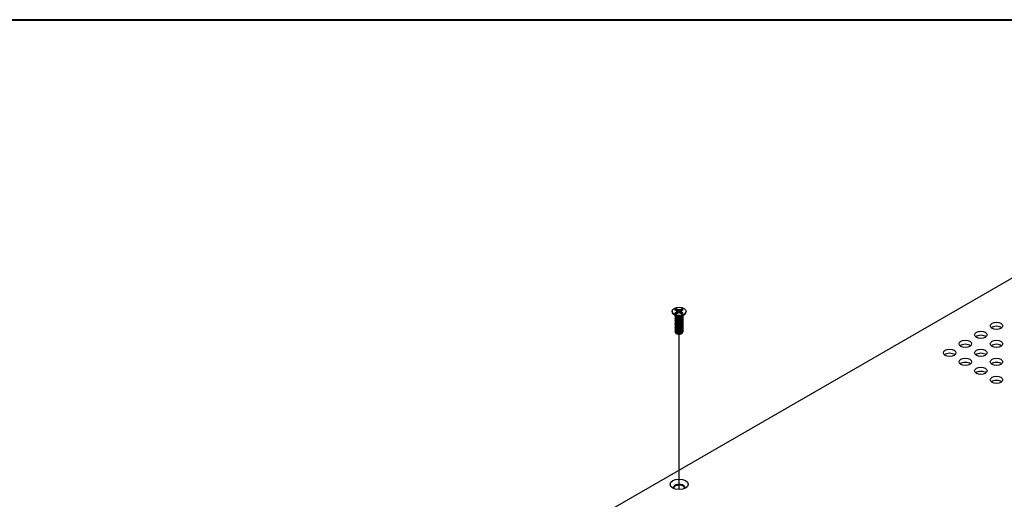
# Model space of a CAD drawing. Header units: millimetres. Extents: x 64 to 1798, y 64 to 1380.
# Tile 64 of 73: x 1210 to 1493, y 1237 to 1375. Entities that reach past the tile are written whole.
import ezdxf

# ---------------------------------------------------------------- set-up
doc = ezdxf.new("R2010")
doc.units = ezdxf.units.MM
doc.header["$LTSCALE"] = 6.666667
for name, color, linetype, lineweight in [('Border (ANSI)', 7, 'Continuous', 40), ('Tweak Trail (ANSI)', 7, 'Continuous', 25), ('Visible (ANSI)', 7, 'Continuous', 25)]:
    doc.layers.add(name, color=color, linetype=linetype, lineweight=lineweight)

# ---------------------------------------------------------------- blocks, each defined once
blk = doc.blocks.new('Borders Default Border')
at = {"layer": 'Border (ANSI)', "flags": 128}
blk.add_lwpolyline([(9.652, 9.652), (9.652, 206.248), (269.748, 206.248), (269.748, 9.652), (9.652, 9.652)], dxfattribs=at)

msp = doc.modelspace()

# ---------------------------------------------------------------- linework, layer by layer
at = {"layer": 'Tweak Trail (ANSI)'}
msp.add_line((1399.3994, 1239.8478), (1399.3994, 1284.4644), dxfattribs=at)
at = {"layer": 'Visible (ANSI)'}
for p, q in [((1246.5425, 1157.2113), (1545.1325, 1329.6022)), ((1397.3689, 1291.1231), (1397.3689, 1291.0086)), ((1398.2029, 1291.5802), (1398.5988, 1291.3516)), ((1398.5988, 1290.8945), (1398.2029, 1290.6659)), ((1398.5988, 1291.3516), (1398.7628, 1291.1231)), ((1398.7628, 1291.1231), (1398.5988, 1290.8945)), ((1398.638, 1290.4482), (1398.5988, 1290.8945)), ((1399.005, 1291.5861), (1398.6091, 1291.8147)), ((1398.8284, 1290.558), (1398.7628, 1291.1231)), ((1398.9675, 1290.9367), (1399.005, 1291.5861)), ((1399.4009, 1291.4915), (1399.005, 1291.5861)), ((1399.005, 1290.66), (1399.4009, 1290.7547)), ((1399.7968, 1291.5861), (1399.4009, 1291.4915)), ((1399.4009, 1290.7547), (1399.4009, 1291.4915)), ((1399.4009, 1290.7547), (1399.7968, 1290.66)), ((1400.1927, 1291.8147), (1399.7968, 1291.5861)), ((1399.8342, 1290.9367), (1399.7968, 1291.5861)), ((1399.9734, 1290.558), (1400.0389, 1291.1231)), ((1400.0389, 1291.1231), (1400.2029, 1291.3516)), ((1400.2029, 1290.8945), (1400.0389, 1291.1231)), ((1400.1637, 1290.4482), (1400.2029, 1290.8945)), ((1400.2029, 1291.3516), (1400.5988, 1291.5802)), ((1400.5988, 1290.6659), (1400.2029, 1290.8945)), ((1401.4329, 1291.1231), (1401.4329, 1291.0086)), ((1398.5033, 1289.7649), (1397.7981, 1290.2874)), ((1398.263, 1289.7238), (1398.263, 1289.7757)), ((1398.263, 1289.309), (1398.263, 1289.3609)), ((1398.263, 1288.8942), (1398.263, 1288.9461)), ((1398.263, 1288.4795), (1398.263, 1288.5313)), ((1398.263, 1288.0647), (1398.263, 1288.1165)), ((1398.6991, 1289.4875), (1398.5962, 1289.5469)), ((1398.6091, 1290.4315), (1399.005, 1290.66)), ((1399.7968, 1290.66), (1400.1927, 1290.4315)), ((1400.1604, 1289.5209), (1400.2055, 1289.5469)), ((1400.2984, 1289.7649), (1401.0037, 1290.2874)), ((1400.5388, 1289.9312), (1400.5388, 1289.943)), ((1400.5388, 1289.5164), (1400.5388, 1289.5683)), ((1400.5388, 1289.1016), (1400.5388, 1289.1535)), ((1400.5388, 1288.6869), (1400.5388, 1288.7387)), ((1400.5388, 1288.2721), (1400.5388, 1288.3239)), ((1400.5388, 1287.8573), (1400.5388, 1287.9091)), ((1398.263, 1287.6499), (1398.263, 1287.7018)), ((1398.263, 1287.2351), (1398.263, 1287.287)), ((1398.263, 1286.8203), (1398.263, 1286.8722)), ((1398.263, 1286.4056), (1398.263, 1286.4574)), ((1398.263, 1285.9908), (1398.263, 1286.0426)), ((1398.263, 1285.576), (1398.263, 1285.6279)), ((1398.263, 1285.2125), (1398.263, 1285.2131)), ((1400.5388, 1287.4425), (1400.5388, 1287.4944)), ((1400.5388, 1287.0277), (1400.5388, 1287.0796)), ((1400.5388, 1286.613), (1400.5388, 1286.6648)), ((1400.5388, 1286.1982), (1400.5388, 1286.25)), ((1400.5388, 1285.7834), (1400.5388, 1285.8352)), ((1400.5388, 1285.3686), (1400.5388, 1285.4205)), ((1398.8656, 1284.5924), (1398.7985, 1284.6312)), ((1399.9361, 1284.5924), (1400.0611, 1284.6645))]:
    msp.add_line(p, q, dxfattribs=at)
for centre, major_axis in [((1399.4009, 1291.1231), (-2.032, 0)), ((1490.6403, 1286.9421), (-1.7983, 0)), ((1486.1501, 1284.3497), (-1.7983, 0)), ((1481.66, 1281.7573), (-1.7983, 0)), ((1490.6403, 1281.7573), (-1.7983, 0)), ((1477.1699, 1279.165), (-1.7983, 0)), ((1486.1501, 1279.165), (-1.7983, 0)), ((1481.66, 1276.5726), (-1.7983, 0)), ((1490.6403, 1276.5726), (-1.7983, 0)), ((1486.1501, 1273.9802), (-1.7983, 0)), ((1490.6403, 1271.3878), (-1.7983, 0)), ((1399.4009, 1241.3494), (-2.601, 0))]:
    msp.add_ellipse(centre, major_axis=major_axis, ratio=0.57735027, dxfattribs=at)
for centre, major_axis, start_param, end_param in [((1399.4009, 1291.0086), (2.032, 0), 3.14159265, 6.28318531), ((1399.4009, 1291.1231), (-1.4359, 0), 5.29642922, 5.69914506), ((1399.4009, 1291.0094), (1.3986, 0), 2.15828086, 2.46214233), ((1399.4009, 1291.0094), (1.3986, 0), 0.67945032, 0.98331179), ((1399.4009, 1291.1231), (-1.4359, 0), 3.7256329, 4.12834874), ((1399.4009, 1291.1231), (1.4359, 0), 3.7256329, 4.12834874), ((1399.4009, 1290.0115), (-1.1379, 0), 0.11253944, 3.02905321), ((1399.4009, 1290.1688), (-1.1379, 0), 0.66197837, 2.47961428), ((1399.4009, 1291.1231), (1.4359, 0), 5.29642922, 5.69914506), ((1399.4009, 1285.2125), (-1.1379, 0), 0, 0.78539816), ((1490.6403, 1285.7641), (-1.7983, 0), 3.744796, 5.67998196), ((1399.4009, 1284.9014), (-0.7569, 0), 0.78539816, 2.35619449), ((1486.1501, 1283.1717), (-1.7983, 0), 3.744796, 5.67998196), ((1481.66, 1280.5794), (-1.7983, 0), 3.744796, 5.67998196), ((1490.6403, 1280.5794), (-1.7983, 0), 3.744796, 5.67998196), ((1477.1699, 1277.987), (-1.7983, 0), 3.744796, 5.67998196), ((1486.1501, 1277.987), (-1.7983, 0), 3.744796, 5.67998196), ((1481.66, 1275.3946), (-1.7983, 0), 3.744796, 5.67998196), ((1486.1501, 1272.8022), (-1.7983, 0), 3.744796, 5.67998196), ((1490.6403, 1275.3946), (-1.7983, 0), 3.744796, 5.67998196), ((1490.6403, 1270.2099), (-1.7983, 0), 3.744796, 5.67998196), ((1399.4009, 1240.4333), (1.6256, 0), 5.96691699, 9.74104627), ((1399.4009, 1240.1715), (1.6256, 0), 0.13995372, 3.00163893)]:
    msp.add_ellipse(centre, major_axis=major_axis, ratio=0.57735027, start_param=start_param, end_param=end_param, dxfattribs=at)
for points, weights in [([(1398.6257, 1291.6815), (1398.6175, 1291.7472), (1398.6091, 1291.8147)], [1.01218915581, 1.01172679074, 1.01110160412]), ([(1398.6257, 1291.6815), (1398.8375, 1291.2187), (1398.9675, 1290.9367)], [1.53696783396, 1.9683578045, 2.37346205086]), ([(1398.9675, 1290.9367), (1399.0851, 1290.7967), (1399.1765, 1290.701)], [2.07391766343, 2.27571812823, 2.43161931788]), ([(1399.6252, 1290.701), (1399.7167, 1290.7967), (1399.8342, 1290.9367)], [2.43161931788, 2.27571812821, 2.07391766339]), ([(1399.8342, 1290.9367), (1399.9642, 1291.2187), (1400.1761, 1291.6815)], [2.37346205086, 1.9683578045, 1.53696783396]), ([(1400.1761, 1291.6815), (1400.1843, 1291.7472), (1400.1927, 1291.8147)], [1.01218915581, 1.01172679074, 1.01110160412]), ([(1400.2055, 1289.466), (1400.5121, 1289.6659), (1400.5369, 1289.9416)], [1, 0.907347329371, 0.942846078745]), ([(1400.2055, 1289.4142), (1400.5388, 1289.6314), (1400.5388, 1289.9312)], [1, 0.900099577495, 0.949184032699]), ([(1400.2055, 1289.0513), (1400.6656, 1289.3511), (1400.5024, 1289.7492)], [1, 0.867144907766, 0.997779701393]), ([(1400.2055, 1288.9994), (1400.5388, 1289.2166), (1400.5388, 1289.5164)], [1, 0.900099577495, 0.949184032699]), ([(1400.2055, 1288.6365), (1400.6656, 1288.9363), (1400.5024, 1289.3344)], [1, 0.867144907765, 0.997779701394]), ([(1400.2055, 1288.5846), (1400.5388, 1288.8018), (1400.5388, 1289.1016)], [1, 0.900099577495, 0.949184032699]), ([(1400.2055, 1288.2217), (1400.6656, 1288.5215), (1400.5024, 1288.9196)], [1, 0.867144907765, 0.997779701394]), ([(1400.2055, 1288.1698), (1400.5388, 1288.3871), (1400.5388, 1288.6869)], [1, 0.900099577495, 0.949184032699]), ([(1400.2055, 1287.8069), (1400.6656, 1288.1068), (1400.5024, 1288.5048)], [1, 0.867144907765, 0.997779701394]), ([(1400.2055, 1287.7551), (1400.5388, 1287.9723), (1400.5388, 1288.2721)], [1, 0.900099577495, 0.949184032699]), ([(1400.2055, 1287.3921), (1400.6656, 1287.692), (1400.5024, 1288.09)], [1, 0.867144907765, 0.997779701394]), ([(1400.2055, 1287.3403), (1400.5388, 1287.5575), (1400.5388, 1287.8573)], [1, 0.900099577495, 0.949184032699]), ([(1400.2055, 1286.9774), (1400.6656, 1287.2772), (1400.5024, 1287.6753)], [1, 0.867144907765, 0.997779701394]), ([(1400.2055, 1286.9255), (1400.5388, 1287.1427), (1400.5388, 1287.4425)], [1, 0.900099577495, 0.949184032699]), ([(1400.2055, 1286.5626), (1400.6656, 1286.8624), (1400.5024, 1287.2605)], [1, 0.867144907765, 0.997779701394]), ([(1400.2055, 1286.5107), (1400.5388, 1286.7279), (1400.5388, 1287.0277)], [1, 0.900099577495, 0.949184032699]), ([(1400.2055, 1286.1478), (1400.6656, 1286.4476), (1400.5024, 1286.8457)], [1, 0.867144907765, 0.997779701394]), ([(1400.2055, 1286.0959), (1400.5388, 1286.3132), (1400.5388, 1286.613)], [1, 0.900099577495, 0.949184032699]), ([(1400.2055, 1285.733), (1400.6656, 1286.0329), (1400.5024, 1286.4309)], [1, 0.867144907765, 0.997779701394]), ([(1400.2055, 1285.6812), (1400.5388, 1285.8984), (1400.5388, 1286.1982)], [1, 0.900099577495, 0.949184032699]), ([(1400.2055, 1285.3182), (1400.6656, 1285.6181), (1400.5024, 1286.0161)], [1, 0.867144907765, 0.997779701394]), ([(1400.2055, 1285.2664), (1400.5388, 1285.4836), (1400.5388, 1285.7834)], [1, 0.900099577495, 0.949184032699]), ([(1400.2055, 1284.9034), (1400.6656, 1285.2033), (1400.5024, 1285.6014)], [1, 0.867144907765, 0.997779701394]), ([(1400.2055, 1284.8516), (1400.5388, 1285.0688), (1400.5388, 1285.3686)], [1, 0.900099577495, 0.949184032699])]:
    msp.add_rational_spline(points, weights, degree=2, dxfattribs=at)
for points, weights, knots in [([(1398.2835, 1289.8871), (1398.234, 1289.7545), (1398.3017, 1289.6223), (1398.4718, 1289.2905), (1399.1064, 1289.2269), (1399.741, 1289.1633), (1400.2055, 1289.466)], [0.934199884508, 0.941930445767, 1, 0.866025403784, 1, 0.866025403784, 1], [0.7871516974, 0.7871516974, 0.7871516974, 0.7916666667, 0.7916666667, 0.8020833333, 0.8020833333, 0.8125, 0.8125, 0.8125]), ([(1398.3181, 1289.5415), (1398.2147, 1289.3773), (1398.3017, 1289.2075), (1398.4718, 1288.8757), (1399.1064, 1288.8121), (1399.741, 1288.7485), (1400.2055, 1289.0513)], [0.933615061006, 0.926660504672, 1, 0.866025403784, 1, 0.866025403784, 1], [0.7234644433, 0.7234644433, 0.7234644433, 0.7291666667, 0.7291666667, 0.7395833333, 0.7395833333, 0.75, 0.75, 0.75]), ([(1398.3181, 1289.1267), (1398.2147, 1288.9625), (1398.3017, 1288.7927), (1398.4718, 1288.4609), (1399.1064, 1288.3973), (1399.741, 1288.3337), (1400.2055, 1288.6365)], [0.933615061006, 0.926660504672, 1, 0.866025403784, 1, 0.866025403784, 1], [0.6609644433, 0.6609644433, 0.6609644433, 0.6666666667, 0.6666666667, 0.6770833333, 0.6770833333, 0.6875, 0.6875, 0.6875]), ([(1398.3181, 1288.712), (1398.2147, 1288.5477), (1398.3017, 1288.3779), (1398.4718, 1288.0461), (1399.1064, 1287.9825), (1399.741, 1287.9189), (1400.2055, 1288.2217)], [0.933615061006, 0.926660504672, 1, 0.866025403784, 1, 0.866025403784, 1], [0.5984644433, 0.5984644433, 0.5984644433, 0.6041666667, 0.6041666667, 0.6145833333, 0.6145833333, 0.625, 0.625, 0.625]), ([(1398.3181, 1288.2972), (1398.2147, 1288.1329), (1398.3017, 1287.9632), (1398.4718, 1287.6313), (1399.1064, 1287.5677), (1399.741, 1287.5041), (1400.2055, 1287.8069)], [0.933615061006, 0.926660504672, 1, 0.866025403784, 1, 0.866025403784, 1], [0.5359644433, 0.5359644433, 0.5359644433, 0.5416666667, 0.5416666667, 0.5520833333, 0.5520833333, 0.5625, 0.5625, 0.5625]), ([(1398.3181, 1287.8824), (1398.2147, 1287.7181), (1398.3017, 1287.5484), (1398.4718, 1287.2166), (1399.1064, 1287.153), (1399.741, 1287.0894), (1400.2055, 1287.3921)], [0.933615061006, 0.926660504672, 1, 0.866025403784, 1, 0.866025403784, 1], [0.4734644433, 0.4734644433, 0.4734644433, 0.4791666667, 0.4791666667, 0.4895833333, 0.4895833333, 0.5, 0.5, 0.5]), ([(1398.263, 1289.7238), (1398.263, 1289.6461), (1398.3017, 1289.5704), (1398.4718, 1289.2386), (1399.1064, 1289.175), (1399.741, 1289.1114), (1400.2055, 1289.4142)], [0.949184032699, 0.965925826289, 1, 0.866025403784, 1, 0.866025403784, 1], [0.7265173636, 0.7265173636, 0.7265173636, 0.7291666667, 0.7291666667, 0.7395833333, 0.7395833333, 0.75, 0.75, 0.75]), ([(1398.263, 1289.309), (1398.263, 1289.2313), (1398.3017, 1289.1557), (1398.4718, 1288.8238), (1399.1064, 1288.7602), (1399.741, 1288.6966), (1400.2055, 1288.9994)], [0.949184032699, 0.965925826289, 1, 0.866025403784, 1, 0.866025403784, 1], [0.6640173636, 0.6640173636, 0.6640173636, 0.6666666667, 0.6666666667, 0.6770833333, 0.6770833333, 0.6875, 0.6875, 0.6875]), ([(1398.263, 1288.8942), (1398.263, 1288.8165), (1398.3017, 1288.7409), (1398.4718, 1288.4091), (1399.1064, 1288.3455), (1399.741, 1288.2818), (1400.2055, 1288.5846)], [0.949184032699, 0.965925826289, 1, 0.866025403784, 1, 0.866025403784, 1], [0.6015173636, 0.6015173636, 0.6015173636, 0.6041666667, 0.6041666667, 0.6145833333, 0.6145833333, 0.625, 0.625, 0.625]), ([(1398.263, 1288.4795), (1398.263, 1288.4018), (1398.3017, 1288.3261), (1398.4718, 1287.9943), (1399.1064, 1287.9307), (1399.741, 1287.8671), (1400.2055, 1288.1698)], [0.949184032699, 0.965925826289, 1, 0.866025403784, 1, 0.866025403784, 1], [0.5390173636, 0.5390173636, 0.5390173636, 0.5416666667, 0.5416666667, 0.5520833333, 0.5520833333, 0.5625, 0.5625, 0.5625]), ([(1398.263, 1288.0647), (1398.263, 1287.987), (1398.3017, 1287.9113), (1398.4718, 1287.5795), (1399.1064, 1287.5159), (1399.741, 1287.4523), (1400.2055, 1287.7551)], [0.949184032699, 0.965925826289, 1, 0.866025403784, 1, 0.866025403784, 1], [0.4765173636, 0.4765173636, 0.4765173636, 0.4791666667, 0.4791666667, 0.4895833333, 0.4895833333, 0.5, 0.5, 0.5]), ([(1399.0075, 1289.1875), (1399.0964, 1289.1669), (1399.1953, 1289.1593), (1399.391, 1289.1443), (1399.5879, 1289.1895)], [0.949876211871, 0.966622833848, 1, 0.936018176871, 0.933147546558], [0.73698822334, 0.73698822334, 0.73698822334, 0.73958333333, 0.73958333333, 0.74455798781, 0.74455798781, 0.74455798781]), ([(1399.0075, 1288.7728), (1399.0964, 1288.7521), (1399.1953, 1288.7445), (1399.391, 1288.7295), (1399.5879, 1288.7747)], [0.94987621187, 0.966622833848, 1, 0.936018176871, 0.933147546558], [0.67448822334, 0.67448822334, 0.67448822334, 0.67708333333, 0.67708333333, 0.68205798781, 0.68205798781, 0.68205798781]), ([(1399.0075, 1288.358), (1399.0964, 1288.3373), (1399.1953, 1288.3297), (1399.391, 1288.3147), (1399.5879, 1288.3599)], [0.949876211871, 0.966622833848, 1, 0.936018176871, 0.933147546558], [0.61198822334, 0.61198822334, 0.61198822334, 0.61458333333, 0.61458333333, 0.61955798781, 0.61955798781, 0.61955798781]), ([(1399.0075, 1287.9432), (1399.0964, 1287.9225), (1399.1953, 1287.9149), (1399.391, 1287.8999), (1399.5879, 1287.9451)], [0.949876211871, 0.966622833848, 1, 0.936018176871, 0.933147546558], [0.54948822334, 0.54948822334, 0.54948822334, 0.55208333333, 0.55208333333, 0.55705798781, 0.55705798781, 0.55705798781]), ([(1398.3181, 1287.4676), (1398.2147, 1287.3034), (1398.3017, 1287.1336), (1398.4718, 1286.8018), (1399.1064, 1286.7382), (1399.741, 1286.6746), (1400.2055, 1286.9774)], [0.933615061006, 0.926660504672, 1, 0.866025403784, 1, 0.866025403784, 1], [0.4109644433, 0.4109644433, 0.4109644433, 0.4166666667, 0.4166666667, 0.4270833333, 0.4270833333, 0.4375, 0.4375, 0.4375]), ([(1398.3181, 1287.0528), (1398.2147, 1286.8886), (1398.3017, 1286.7188), (1398.4718, 1286.387), (1399.1064, 1286.3234), (1399.741, 1286.2598), (1400.2055, 1286.5626)], [0.933615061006, 0.926660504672, 1, 0.866025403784, 1, 0.866025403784, 1], [0.3484644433, 0.3484644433, 0.3484644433, 0.3541666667, 0.3541666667, 0.3645833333, 0.3645833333, 0.375, 0.375, 0.375]), ([(1398.3181, 1286.6381), (1398.2147, 1286.4738), (1398.3017, 1286.304), (1398.4718, 1285.9722), (1399.1064, 1285.9086), (1399.741, 1285.845), (1400.2055, 1286.1478)], [0.933615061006, 0.926660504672, 1, 0.866025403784, 1, 0.866025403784, 1], [0.2859644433, 0.2859644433, 0.2859644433, 0.2916666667, 0.2916666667, 0.3020833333, 0.3020833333, 0.3125, 0.3125, 0.3125]), ([(1398.3181, 1286.2233), (1398.2147, 1286.059), (1398.3017, 1285.8893), (1398.4718, 1285.5574), (1399.1064, 1285.4938), (1399.741, 1285.4302), (1400.2055, 1285.733)], [0.933615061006, 0.926660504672, 1, 0.866025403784, 1, 0.866025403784, 1], [0.2234644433, 0.2234644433, 0.2234644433, 0.2291666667, 0.2291666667, 0.2395833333, 0.2395833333, 0.25, 0.25, 0.25]), ([(1398.3181, 1285.8085), (1398.2147, 1285.6442), (1398.3017, 1285.4745), (1398.4718, 1285.1427), (1399.1064, 1285.0791), (1399.741, 1285.0155), (1400.2055, 1285.3182)], [0.933615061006, 0.926660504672, 1, 0.866025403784, 1, 0.866025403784, 1], [0.1609644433, 0.1609644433, 0.1609644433, 0.1666666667, 0.1666666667, 0.1770833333, 0.1770833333, 0.1875, 0.1875, 0.1875]), ([(1398.263, 1287.6499), (1398.263, 1287.5722), (1398.3017, 1287.4965), (1398.4718, 1287.1647), (1399.1064, 1287.1011), (1399.741, 1287.0375), (1400.2055, 1287.3403)], [0.949184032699, 0.965925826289, 1, 0.866025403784, 1, 0.866025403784, 1], [0.4140173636, 0.4140173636, 0.4140173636, 0.4166666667, 0.4166666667, 0.4270833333, 0.4270833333, 0.4375, 0.4375, 0.4375]), ([(1398.263, 1287.2351), (1398.263, 1287.1574), (1398.3017, 1287.0818), (1398.4718, 1286.7499), (1399.1064, 1286.6863), (1399.741, 1286.6227), (1400.2055, 1286.9255)], [0.949184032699, 0.965925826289, 1, 0.866025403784, 1, 0.866025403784, 1], [0.3515173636, 0.3515173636, 0.3515173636, 0.3541666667, 0.3541666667, 0.3645833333, 0.3645833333, 0.375, 0.375, 0.375]), ([(1398.263, 1286.8203), (1398.263, 1286.7426), (1398.3017, 1286.667), (1398.4718, 1286.3352), (1399.1064, 1286.2716), (1399.741, 1286.2079), (1400.2055, 1286.5107)], [0.949184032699, 0.965925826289, 1, 0.866025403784, 1, 0.866025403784, 1], [0.2890173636, 0.2890173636, 0.2890173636, 0.2916666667, 0.2916666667, 0.3020833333, 0.3020833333, 0.3125, 0.3125, 0.3125]), ([(1398.263, 1286.4056), (1398.263, 1286.3279), (1398.3017, 1286.2522), (1398.4718, 1285.9204), (1399.1064, 1285.8568), (1399.741, 1285.7932), (1400.2055, 1286.0959)], [0.949184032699, 0.965925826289, 1, 0.866025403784, 1, 0.866025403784, 1], [0.2265173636, 0.2265173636, 0.2265173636, 0.2291666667, 0.2291666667, 0.2395833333, 0.2395833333, 0.25, 0.25, 0.25]), ([(1398.263, 1285.9908), (1398.263, 1285.9131), (1398.3017, 1285.8374), (1398.4718, 1285.5056), (1399.1064, 1285.442), (1399.741, 1285.3784), (1400.2055, 1285.6812)], [0.949184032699, 0.965925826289, 1, 0.866025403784, 1, 0.866025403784, 1], [0.1640173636, 0.1640173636, 0.1640173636, 0.1666666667, 0.1666666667, 0.1770833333, 0.1770833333, 0.1875, 0.1875, 0.1875]), ([(1398.263, 1285.576), (1398.263, 1285.4983), (1398.3017, 1285.4226), (1398.4718, 1285.0908), (1399.1064, 1285.0272), (1399.741, 1284.9636), (1400.2055, 1285.2664)], [0.949184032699, 0.965925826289, 1, 0.866025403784, 1, 0.866025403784, 1], [0.1015173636, 0.1015173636, 0.1015173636, 0.1041666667, 0.1041666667, 0.1145833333, 0.1145833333, 0.125, 0.125, 0.125]), ([(1398.263, 1285.2185), (1398.2616, 1285.138), (1398.3017, 1285.0597), (1398.4718, 1284.7279), (1399.1064, 1284.6643), (1399.741, 1284.6007), (1400.2055, 1284.9034)], [0.948065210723, 0.96476686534, 1, 0.866025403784, 1, 0.866025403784, 1], [0.1014272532, 0.1014272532, 0.1014272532, 0.1041666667, 0.1041666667, 0.1145833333, 0.1145833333, 0.125, 0.125, 0.125]), ([(1399.0075, 1287.5284), (1399.0964, 1287.5077), (1399.1953, 1287.5002), (1399.391, 1287.4852), (1399.5879, 1287.5303)], [0.94987621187, 0.966622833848, 1, 0.936018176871, 0.933147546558], [0.48698822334, 0.48698822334, 0.48698822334, 0.48958333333, 0.48958333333, 0.49455798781, 0.49455798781, 0.49455798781]), ([(1399.0075, 1287.1136), (1399.0964, 1287.093), (1399.1953, 1287.0854), (1399.391, 1287.0704), (1399.5879, 1287.1156)], [0.94987621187, 0.966622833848, 1, 0.936018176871, 0.933147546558], [0.42448822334, 0.42448822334, 0.42448822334, 0.42708333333, 0.42708333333, 0.43205798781, 0.43205798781, 0.43205798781]), ([(1399.0075, 1286.6989), (1399.0964, 1286.6782), (1399.1953, 1286.6706), (1399.391, 1286.6556), (1399.5879, 1286.7008)], [0.94987621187, 0.966622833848, 1, 0.936018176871, 0.933147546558], [0.36198822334, 0.36198822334, 0.36198822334, 0.36458333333, 0.36458333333, 0.36955798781, 0.36955798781, 0.36955798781]), ([(1399.0075, 1286.2841), (1399.0964, 1286.2634), (1399.1953, 1286.2558), (1399.391, 1286.2408), (1399.5879, 1286.286)], [0.94987621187, 0.966622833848, 1, 0.936018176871, 0.933147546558], [0.29948822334, 0.29948822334, 0.29948822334, 0.30208333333, 0.30208333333, 0.30705798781, 0.30705798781, 0.30705798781]), ([(1399.0075, 1285.8693), (1399.0964, 1285.8486), (1399.1953, 1285.841), (1399.391, 1285.826), (1399.5879, 1285.8712)], [0.949876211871, 0.966622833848, 1, 0.936018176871, 0.933147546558], [0.23698822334, 0.23698822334, 0.23698822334, 0.23958333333, 0.23958333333, 0.24455798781, 0.24455798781, 0.24455798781]), ([(1399.0075, 1285.4545), (1399.0964, 1285.4338), (1399.1953, 1285.4263), (1399.391, 1285.4113), (1399.5879, 1285.4564)], [0.94987621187, 0.966622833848, 1, 0.936018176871, 0.933147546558], [0.17448822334, 0.17448822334, 0.17448822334, 0.17708333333, 0.17708333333, 0.18205798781, 0.18205798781, 0.18205798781]), ([(1399.0075, 1285.0397), (1399.0964, 1285.0191), (1399.1953, 1285.0115), (1399.391, 1284.9965), (1399.5879, 1285.0417)], [0.949876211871, 0.966622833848, 1, 0.936018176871, 0.933147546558], [0.11198822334, 0.11198822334, 0.11198822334, 0.11458333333, 0.11458333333, 0.11955798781, 0.11955798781, 0.11955798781]), ([(1398.5962, 1284.7479), (1398.8118, 1284.642), (1399.1064, 1284.6124), (1399.741, 1284.5488), (1400.2055, 1284.8516)], [0.933012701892, 0.933012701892, 1, 0.866025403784, 1], [0.046875, 0.046875, 0.046875, 0.0520833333, 0.0520833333, 0.0625, 0.0625, 0.0625]), ([(1399.0075, 1284.625), (1399.0964, 1284.6043), (1399.1953, 1284.5967), (1399.391, 1284.5817), (1399.5879, 1284.6269)], [0.94987621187, 0.966622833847, 1, 0.936018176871, 0.933147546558], [0.04948822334, 0.04948822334, 0.04948822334, 0.05208333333, 0.05208333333, 0.05705798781, 0.05705798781, 0.05705798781])]:
    msp.add_rational_spline(points, weights, degree=2, knots=knots, dxfattribs=at)
for points, knots in [([(1400.1605, 1289.5209), (1400.1297, 1289.5032), (1400.0965, 1289.486), (1399.9564, 1289.4218), (1399.8392, 1289.385), (1399.5822, 1289.3355), (1399.4437, 1289.3251), (1399.2087, 1289.3347), (1399.0864, 1289.3483), (1398.8618, 1289.409), (1398.7737, 1289.4445), (1398.6991, 1289.4875)], [-0.264031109, -0.264031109, -0.264031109, -0.264031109, -0.240251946, -0.240251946, -0.170743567, -0.170743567, -0.096248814, -0.096248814, -0.041982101, -0.041982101, -0.000001, -0.000001, -0.000001, -0.000001]), ([(1400.0611, 1284.6645), (1400.0073, 1284.6335), (1399.9427, 1284.6025), (1399.7917, 1284.551), (1399.7204, 1284.5328), (1399.5355, 1284.5003), (1399.4206, 1284.493), (1399.2157, 1284.5026), (1399.1015, 1284.5167), (1398.8957, 1284.5792), (1398.8169, 1284.6157), (1398.7329, 1284.6738), (1398.7139, 1284.6889), (1398.6969, 1284.7045)], [-0.235586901, -0.235586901, -0.235586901, -0.235586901, -0.203660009, -0.203660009, -0.177946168, -0.177946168, -0.13906218, -0.13906218, -0.107080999, -0.107080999, -0.08213524, -0.08213524, -0.073977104, -0.073977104, -0.073977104, -0.073977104]), ([(1400.3475, 1284.964), (1400.3385, 1284.942), (1400.3276, 1284.9202), (1400.2884, 1284.8557), (1400.2545, 1284.8145), (1400.1602, 1284.7261), (1400.1045, 1284.6896), (1400.0611, 1284.6645)], [-0.047408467, -0.047408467, -0.047408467, -0.047408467, -0.0389749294, -0.0389749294, -0.0219856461, -0.0219856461, -0.000001, -0.000001, -0.000001, -0.000001])]:
    msp.add_open_spline(points, degree=3, knots=knots, dxfattribs=at)
msp.add_open_spline([(1398.263, 1285.2185), (1398.2689, 1285.2756), (1398.2895, 1285.3312), (1398.3242, 1285.3842)], degree=3, dxfattribs=at)

# ---------------------------------------------------------------- block references
at = {"xscale": 6.666666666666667, "yscale": 6.666666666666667, "zscale": 6.666666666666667}
msp.add_blockref('Borders Default Border', (0, 0), dxfattribs=at)

doc.saveas('drawing.dxf')
